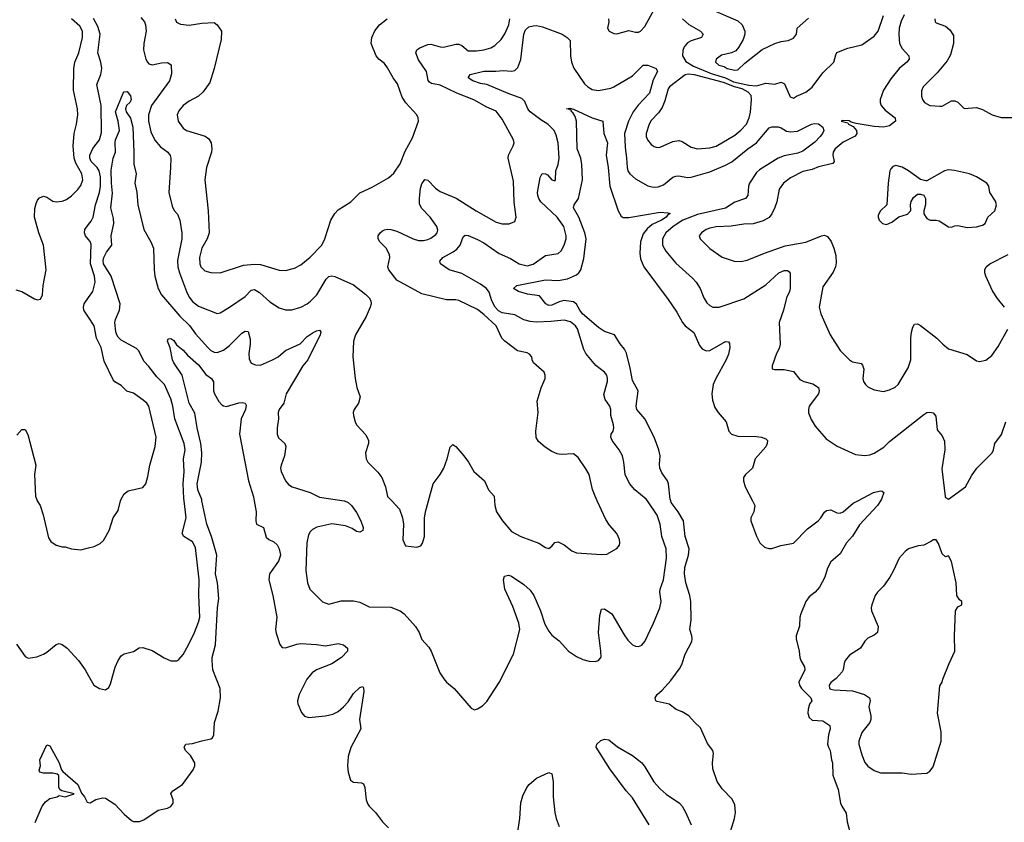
# Model space of a CAD drawing. Header units: inches. Extents: x 1473912 to 1647258, y 640388 to 773423.
# Tile 227 of 256: x 1499555 to 1505910, y 717926 to 723104. Entities that reach past the tile are written whole.
import ezdxf

# ---------------------------------------------------------------- set-up
doc = ezdxf.new("R2010")
doc.units = ezdxf.units.IN
doc.header["$MEASUREMENT"] = 0
for name, color, linetype in [('B4791', 7, 'Continuous'), ('B4792', 7, 'Continuous'), ('B5701', 7, 'Continuous'), ('B5702', 7, 'Continuous')]:
    doc.layers.add(name, color=color, linetype=linetype)

msp = doc.modelspace()

# ---------------------------------------------------------------- linework, layer by layer
at = {"layer": 'B4791', "color": 5}
for points, elevation in [([(1499668.8, 720000), (1499686.8, 719970), (1499707.3, 719910), (1499741.1, 719761.1), (1499757.5, 719737.5), (1499790, 719714), (1499830, 719704), (1499850, 719704), (1499890.5, 719690.5), (1499950, 719683.8), (1500000, 719695.8)], 760), ([(1499535.1, 719075.1), (1499590, 718996), (1499610, 718986), (1499666.3, 718993.7), (1499709.4, 719010.6), (1499730, 719022.8), (1499790, 719073.4), (1499810, 719079.1), (1499830, 719073.4), (1499862, 719050), (1499934.9, 718970), (1499977.1, 718910), (1500000, 718870.3)], 740), ([(1499654.6, 717925.4), (1499700.9, 718030), (1499721, 718059), (1499750, 718080.3), (1499798, 718090), (1499810, 718098), (1499850, 718091.3), (1499906, 718110), (1499828.4, 718128.4), (1499816.4, 718136.4), (1499808, 718150), (1499807.3, 718227.3), (1499796.4, 718236.4), (1499770, 718242), (1499710, 718242), (1499686, 718250), (1499682, 718262), (1499688.7, 718290), (1499685.2, 718330), (1499730, 718426), (1499750, 718418.8), (1499810.4, 718310), (1499825.4, 718265.4), (1499833.7, 718253.7), (1499930, 718170.5), (1499954.2, 718114.2), (1499974, 718090), (1499990, 718056), (1500000, 718053.4)], 720)]:
    msp.add_lwpolyline(points, dxfattribs=dict(at, elevation=elevation))
at = {"layer": 'B4792', "color": 5}
for points, elevation in [([(1499530, 721362), (1499570, 721351), (1499650, 721302.8), (1499670, 721296), (1499690, 721301), (1499703.7, 721330), (1499707.8, 721390), (1499726.3, 721490), (1499708.2, 721650), (1499679.4, 721730), (1499651.6, 721830), (1499654.2, 721885.8), (1499661.3, 721918.7), (1499670, 721939.1), (1499684.2, 721955.8), (1499710, 721966), (1499730, 721959.3), (1499770, 721934), (1499790, 721928.7), (1499830, 721932.2), (1499857, 721943), (1499890, 721968.2), (1499930, 722008), (1499950, 722034), (1499962.6, 722070), (1499955.6, 722110), (1499918.5, 722178.5), (1499908, 722210), (1499900.9, 722290), (1499906.9, 722370), (1499922, 722430), (1499929.7, 722490.3), (1499928.5, 722530), (1499903.2, 722650), (1499904, 722790), (1499911.7, 722830), (1499938.1, 722890), (1499960.2, 722990), (1499960.7, 723030), (1499942.6, 723062.6), (1499889.9, 723109.9)], 780), ([(1500000, 721685.8), (1499981, 721710), (1499973.5, 721730), (1499976, 721750), (1500000, 721781.9)], 760), ([(1500000, 721184.3), (1499969.6, 721230.4), (1499966.3, 721250), (1499971.6, 721270), (1500000, 721311.3)], 760), ([(1499537.3, 720422.7), (1499570, 720461), (1499590, 720461), (1499608.7, 720428.7), (1499659.3, 720230), (1499650.5, 720169.5), (1499657.6, 720030), (1499665.5, 720005.5), (1499668.8, 720000)], 760)]:
    msp.add_lwpolyline(points, dxfattribs=dict(at, elevation=elevation))
at = {"layer": 'B5701', "color": 5}
for points, elevation in [([(1500000, 719695.8), (1500035.6, 719704.4), (1500075.2, 719724.8), (1500096.9, 719743.1), (1500132.2, 719807.8), (1500159.3, 719890), (1500190, 719938), (1500206.8, 720000)], 760), ([(1500000, 718870.3), (1500034.8, 718810), (1500070, 718788.2), (1500110, 718780.7), (1500130, 718796), (1500140.5, 718819.5), (1500172.3, 718927.7), (1500190, 718970.8), (1500210, 718999.1), (1500230, 719013), (1500290, 719027.3), (1500327.5, 719052.5), (1500350, 719054.4), (1500410, 719034.9), (1500487.9, 718987.9), (1500530, 718968.2), (1500570, 718968), (1500583.3, 718976.7), (1500611.1, 719008.9), (1500644.2, 719070), (1500683.1, 719150), (1500710, 719216.3), (1500718.5, 719250), (1500710.8, 719389.2), (1500714.4, 719490), (1500690, 719699), (1500670, 719735.1), (1500615.1, 719770), (1500604.2, 719790), (1500629.8, 719890.2), (1500617.5, 720000)], 740), ([(1500000, 718053.4), (1500010, 718050.8), (1500047.7, 718072.3), (1500090, 718083), (1500110, 718082), (1500170, 718042.8), (1500230, 717978.8), (1500278, 717938), (1500290, 717931), (1500329.1, 717930.9), (1500357.5, 717942.5), (1500450, 718004.9), (1500510, 718017.3), (1500531.5, 718028.5), (1500546, 718050), (1500546.6, 718070), (1500530, 718111.3), (1500544, 718130), (1500606, 718170), (1500675.9, 718264.1), (1500686.6, 718290), (1500686.6, 718310), (1500656.9, 718356.9), (1500626.6, 718390), (1500617.2, 718410), (1500628, 718430), (1500670, 718434.9), (1500730, 718452.7), (1500790, 718464), (1500799, 718470), (1500809.2, 718490), (1500813.2, 718570), (1500836.6, 718643.4), (1500851.1, 718730), (1500849.8, 718790), (1500803, 718910), (1500797.1, 718970), (1500798.1, 718990), (1500818.5, 719070), (1500832.1, 719310), (1500840.1, 719370), (1500831.2, 719470), (1500818.9, 719530), (1500828, 719650), (1500793.5, 719770), (1500762.8, 719850), (1500731.6, 720000)], 720), ([(1501069.2, 720000), (1501081.5, 719930), (1501079.5, 719870), (1501083, 719850), (1501128.5, 719828.5), (1501145.5, 719765.5), (1501163, 719750), (1501195.1, 719735.1), (1501216.6, 719716.6), (1501230.2, 719690.2), (1501238.2, 719650), (1501226.4, 719610), (1501167.4, 719530), (1501162.5, 719490), (1501188.2, 719390), (1501215.6, 719250), (1501206.7, 719170), (1501210, 719146.8), (1501233.5, 719073.5), (1501250, 719052.7), (1501270, 719051.8), (1501344.6, 719075.4), (1501370, 719078.8), (1501470, 719073), (1501530, 719063.6), (1501610, 719080.5), (1501644.7, 719070), (1501671.3, 719050), (1501671.3, 719030), (1501632.7, 718990), (1501570.8, 718949.2), (1501470, 718909.8), (1501443.1, 718890), (1501407.9, 718850), (1501359.5, 718750), (1501348.7, 718710), (1501350.4, 718690), (1501374.4, 718634.4), (1501394, 718610), (1501421.8, 718601.8), (1501530, 718613.5), (1501576.3, 718623.7), (1501610, 718641.8), (1501645.7, 718670), (1501676.2, 718703.8), (1501710, 718756.3), (1501750, 718794.8), (1501770, 718802), (1501774.4, 718794.4), (1501777.3, 718770), (1501748.4, 718590), (1501758, 718530), (1501691.9, 718408.1), (1501674.9, 718350), (1501670.5, 718290), (1501675.5, 718250), (1501690, 718198), (1501710, 718184.9), (1501761.4, 718181.4), (1501774.6, 718174.6), (1501783.8, 718150), (1501792.2, 718070), (1501802.6, 718042.6), (1501810.4, 718030), (1501852.4, 717990), (1501896.3, 717930), (1501936.4, 717890)], 720), ([(1501652.2, 720000), (1501676.3, 719990), (1501697.1, 719970), (1501730, 719924.9), (1501758, 719870), (1501772.7, 719827.3), (1501770.4, 719809.6), (1501750, 719798), (1501730, 719802.9), (1501700.9, 719820.9), (1501658, 719838), (1501570, 719852.4), (1501473.4, 719830), (1501445.4, 719814.6), (1501430, 719799.7), (1501419.7, 719780.3), (1501409.1, 719730), (1501401.3, 719550), (1501413.7, 719470), (1501428.7, 719430), (1501510, 719347.7), (1501550, 719332.4), (1501630, 719354.9), (1501710, 719355.2), (1501750, 719345.2), (1501810, 719315.2), (1501950, 719314.4), (1502011.1, 719291.1), (1502036.4, 719270), (1502110.5, 719190), (1502133.4, 719150), (1502150, 719104.7), (1502195.2, 719055.2), (1502210.5, 719030.5), (1502267.7, 718890), (1502292.5, 718852.5), (1502310.5, 718830.5), (1502358.8, 718790), (1502470, 718662), (1502490, 718652), (1502510, 718658), (1502542, 718678), (1502570, 718706), (1502650, 718827.3), (1502741.6, 719010), (1502782.4, 719170), (1502776.3, 719210), (1502737.8, 719317.8), (1502687.3, 719430), (1502679, 719490), (1502685.2, 719514.8), (1502710, 719521), (1502730, 719514), (1502810, 719460.5), (1502850, 719423), (1502873.4, 719390), (1502916.1, 719290), (1502944.8, 719204.8), (1502970, 719158.4), (1502990, 719134.4), (1503036.5, 719096.5), (1503098.3, 719030), (1503150, 718995.9), (1503190, 718977.1), (1503230, 718965.9), (1503270, 718964.3), (1503291.5, 718970), (1503307.6, 718992.4), (1503307.1, 719030), (1503290.8, 719150), (1503299.3, 719260.7), (1503310, 719301), (1503330, 719304), (1503376.4, 719270), (1503456.5, 719136.5), (1503481.2, 719101.2), (1503510, 719070.5), (1503530, 719062), (1503550, 719060.3), (1503570.8, 719069.2), (1503590, 719093.4), (1503646.9, 719210), (1503686, 719310), (1503694.8, 719350), (1503687.7, 719410), (1503689.8, 719430), (1503709.8, 719490.2), (1503729.8, 719630), (1503728, 719690), (1503699.8, 719770), (1503689.8, 719850), (1503670, 719907.3), (1503606.6, 720000)], 740), ([(1501956.7, 720000), (1502007.1, 719947.1), (1502026.3, 719890), (1502031.7, 719850), (1502027.5, 719747.5), (1502046, 719710), (1502119.6, 719700.4), (1502144, 719710), (1502154.2, 719725.8), (1502167, 719770), (1502167.7, 719887.7), (1502174, 719930), (1502193.3, 720000)], 760), ([(1502619.7, 720000), (1502622, 719970), (1502632.4, 719930), (1502670.4, 719870), (1502730, 719801.1), (1502790, 719768.9), (1502906.2, 719726.2), (1502950, 719698), (1502970, 719693.4), (1502990, 719707.3), (1503010, 719730.6), (1503030, 719734.9), (1503070, 719715.8), (1503118, 719678), (1503150, 719664.6), (1503310, 719653), (1503344.1, 719655.9), (1503410, 719693.4), (1503425.8, 719714.2), (1503429.6, 719730), (1503427, 719750), (1503409.3, 719790), (1503362, 719842), (1503339.2, 719879.2), (1503282.7, 720000)], 760), ([(1504119.6, 717790), (1504169.6, 717949.6), (1504174.3, 717990), (1504170, 718038), (1504154.5, 718074.5), (1504090, 718142.7), (1504057.6, 718190), (1504028.2, 718270), (1504026.9, 718310), (1504033.5, 718370), (1504028.5, 718390), (1503994.5, 718434.5), (1503950, 718534.7), (1503910, 718571.5), (1503873.6, 718613.6), (1503830, 718638.5), (1503792.9, 718652.9), (1503747.6, 718687.6), (1503670, 718705.1), (1503661.2, 718710), (1503658.6, 718718.6), (1503656, 718730), (1503669.4, 718750), (1503702.4, 718777.6), (1503758.6, 718841.4), (1503817.5, 718922.5), (1503832, 718950), (1503849.8, 719010), (1503892.7, 719092.7), (1503896.5, 719110), (1503894.2, 719130), (1503879.7, 719170), (1503888.2, 719231.8), (1503887.5, 719350), (1503881.4, 719390), (1503855, 719470), (1503846.2, 719530), (1503849, 719570), (1503872.8, 719650), (1503876.3, 719690), (1503849.9, 719770), (1503839.9, 719870), (1503805.7, 719930), (1503760.5, 719990), (1503757.2, 720000)], 720), ([(1504283.9, 720000), (1504299.6, 719970), (1504292.6, 719930), (1504274.3, 719890), (1504274.3, 719870), (1504311.1, 719771.1), (1504332.2, 719730), (1504361.8, 719701.8), (1504390, 719691.6), (1504410, 719692.9), (1504468.8, 719711.2), (1504550, 719727.9), (1504640.7, 719819.3), (1504707.7, 719870), (1504726.6, 719890), (1504750, 719926.7), (1504762.8, 719937.2), (1504790, 719942.3), (1504830, 719922.3), (1504850, 719919.6), (1504870, 719929.1), (1504935.4, 719984.6), (1504964.4, 720000)], 720), ([(1505111.8, 720000), (1505092, 719970), (1504975.2, 719844.8), (1504930, 719771.6), (1504891.7, 719728.3), (1504850, 719658.4), (1504790, 719607.3), (1504770, 719566.6), (1504752.8, 719507.2), (1504716.5, 719443.5), (1504690, 719411.1), (1504650, 719379.7), (1504629.3, 719350), (1504596.5, 719270), (1504591.4, 719250), (1504588.8, 719191.2), (1504566.5, 719130), (1504566.5, 719110), (1504586.3, 719030), (1504590.3, 718990), (1504596.5, 718970), (1504621.1, 718930), (1504623.6, 718910), (1504584.2, 718830), (1504588.3, 718810), (1504600.2, 718790), (1504661.5, 718730), (1504668.9, 718710), (1504652.5, 718687.5), (1504643.3, 718656.7), (1504643.1, 718630), (1504650, 718602.8), (1504670, 718585.8), (1504739.6, 718579.6), (1504783.7, 718550), (1504785.2, 718530), (1504774.7, 718490), (1504769.1, 718430), (1504774.6, 718410), (1504786.7, 718390), (1504794.7, 718330), (1504801.8, 718310), (1504802.8, 718230), (1504838, 718138), (1504853.8, 718050), (1504861.5, 718030), (1504890, 717986), (1504896.9, 717930), (1504965.7, 717670)], 720), ([(1503618.7, 717910), (1503510, 718084.5), (1503468.6, 718128.6), (1503365.1, 718270), (1503276.2, 718410), (1503280.5, 718430), (1503306.3, 718453.7), (1503330, 718461.5), (1503357.6, 718457.6), (1503412.7, 718412.7), (1503510, 718356.9), (1503550, 718327.6), (1503570, 718310.2), (1503590, 718283.1), (1503647.8, 718187.8), (1503690, 718141.7), (1503728, 718108), (1503813.1, 718050), (1503830.1, 718030.1), (1503851.6, 717991.6), (1503889.1, 717910)], 720), ([(1502752.4, 717750), (1502783.9, 717950), (1502790, 718052), (1502802.3, 718097.7), (1502829.4, 718150), (1502843.7, 718170), (1502890, 718211.8), (1502970, 718247.3), (1502990, 718238.8), (1502999.3, 718190), (1502999.5, 718090), (1503010.3, 717990), (1503017.6, 717950), (1503038, 717898)], 720)]:
    msp.add_lwpolyline(points, dxfattribs=dict(at, elevation=elevation))
at = {"layer": 'B5701', "color": 5, "elevation": 740}
msp.add_lwpolyline([(1505470, 719748), (1505450, 719748), (1505441, 719739), (1505390, 719714), (1505354, 719710), (1505292, 719690), (1505270, 719673.2), (1505230.7, 719630), (1505195.5, 719550), (1505171.7, 719508.3), (1505130.5, 719450), (1505090.7, 719410), (1505077.3, 719390), (1505054.8, 719330), (1505050.8, 719310), (1505054, 719290), (1505096.3, 719190), (1505090.7, 719150), (1505070, 719133.2), (1505030, 719114), (1505010, 719094), (1504981, 719050), (1504910, 719005.2), (1504884, 718970), (1504876.3, 718950), (1504870.6, 718910), (1504863.4, 718896.6), (1504825.9, 718854.1), (1504790, 718827), (1504779.5, 718810), (1504781.7, 718790), (1504790, 718785.5), (1504810, 718780.6), (1504930, 718774.9), (1505008, 718750), (1505039.3, 718730), (1505044.4, 718710), (1505035.8, 718670), (1505047.7, 718612.3), (1505047.7, 718590), (1505042, 718570), (1504990, 718505.6), (1504971.1, 718450), (1504972, 718430), (1504990, 718360.5), (1505010, 718312.7), (1505030, 718288.5), (1505070, 718260.4), (1505110, 718244.9), (1505250, 718244.9), (1505310, 718237.3), (1505410, 718242.8), (1505430, 718256), (1505450, 718284.7), (1505502.4, 718450), (1505503.6, 718510), (1505479.5, 718630), (1505494.6, 718805.4), (1505508.9, 718831.1), (1505512.3, 718850), (1505553.3, 718950), (1505590.9, 719029.1), (1505588.3, 719130), (1505595.1, 719290), (1505610, 719316), (1505635.3, 719330), (1505635.3, 719350), (1505620.9, 719360.9), (1505602.7, 719390), (1505599.3, 719470), (1505570, 719608), (1505550, 719646), (1505530, 719638), (1505510, 719658), (1505484.7, 719724.7)], close=True, dxfattribs=at)
at = {"layer": 'B5702', "color": 5}
for points, elevation in [([(1503356.5, 723110), (1503356.9, 723090), (1503349, 723050), (1503360.9, 723030), (1503390, 723015.8), (1503410, 723011.8), (1503485.9, 723034.1), (1503530, 723024.1), (1503550, 723023.5), (1503561.3, 723030), (1503590, 723060.3), (1503650.8, 723169.2)], 760), ([(1504020.3, 723170), (1504190, 723096.9), (1504217.7, 723070), (1504236.1, 723030), (1504236.1, 723010), (1504224, 722976), (1504195, 722925), (1504176.5, 722903.5), (1504150, 722889.6), (1504085.4, 722874.6), (1504050.5, 722849.5), (1504045.5, 722830), (1504068.5, 722810), (1504102, 722802), (1504121.3, 722790), (1504170, 722779), (1504190, 722779.5), (1504235.5, 722824.5), (1504347.4, 722912.6), (1504430, 722950.3), (1504470, 722963.1), (1504515.3, 722970), (1504550, 722983.8), (1504569.5, 723010), (1504573.3, 723050), (1504646.6, 723113.4)], 780), ([(1500000, 721781.9), (1500016.4, 721803.6), (1500030.4, 721829.6), (1500044.8, 721910), (1500069.9, 721990), (1500076.6, 722030), (1500076.7, 722090), (1500068.2, 722130), (1500055.1, 722150), (1500016.7, 722190), (1500008.3, 722210), (1500007.6, 722230), (1500027, 722273), (1500070.6, 722330), (1500083.4, 722376.6), (1500080.4, 722550), (1500053.5, 722686.5), (1500078.5, 722750), (1500085.6, 722790), (1500078.4, 722830), (1500059.1, 722890), (1500074.5, 723010), (1500060.3, 723060.3), (1500031.6, 723111.6)], 760), ([(1500337.6, 723117.6), (1500360.8, 723090), (1500368, 723070), (1500371, 723030), (1500355.9, 722950), (1500354.4, 722910), (1500369.2, 722850), (1500380.3, 722830), (1500390, 722818.4), (1500410, 722813.7), (1500470, 722826.5), (1500508.5, 722828.5), (1500532.2, 722812.2), (1500534.3, 722754.3), (1500522.8, 722710), (1500406.2, 722550), (1500387.1, 722490), (1500386.3, 722450), (1500401.5, 722381.5), (1500427.3, 722327.3), (1500464.1, 722284.1), (1500511.8, 722250), (1500527.3, 722227.3), (1500531.3, 722210), (1500529.1, 722150), (1500517, 721990), (1500540.5, 721900.5), (1500553.3, 721873.3), (1500574, 721850), (1500590, 721810.8), (1500602.4, 721730), (1500601.6, 721690), (1500575, 721550), (1500576.6, 721510), (1500585.8, 721470), (1500631.4, 721351.4), (1500650, 721313.7), (1500670, 721286.3), (1500710, 721255.8), (1500830, 721208.5), (1500850, 721213.7), (1500910, 721250.2), (1501010, 721318), (1501050, 721358.9), (1501070, 721363.2), (1501103, 721343), (1501170, 721283.2), (1501230, 721244.2), (1501270, 721231.8), (1501312.1, 721232.1), (1501370, 721250.2), (1501410, 721270.3), (1501432.8, 721287.2), (1501472.3, 721330), (1501534, 721430), (1501550, 721446.9), (1501570, 721451.3), (1501590, 721447.9), (1501710, 721393.1), (1501790, 721332), (1501810.3, 721310), (1501820.9, 721290), (1501823.1, 721270), (1501817.4, 721250), (1501791.4, 721188.6), (1501723, 721070), (1501710.4, 721029.6), (1501705.5, 720930), (1501720.4, 720790), (1501732.1, 720732.1), (1501752.7, 720670), (1501743, 720630), (1501714.9, 720590), (1501708.2, 720570), (1501710.5, 720550), (1501720.5, 720510), (1501730, 720491), (1501790, 720426), (1501807.3, 720390), (1501807.7, 720370), (1501788.2, 720310), (1501790.6, 720270), (1501802.8, 720250), (1501865.9, 720185.9), (1501892.4, 720150), (1501917, 720090), (1501930, 720028), (1501956.7, 720000)], 760), ([(1500558, 723110), (1500567.9, 723087.9), (1500594.3, 723074.3), (1500649.3, 723069.3), (1500730, 723081.4), (1500810, 723085.3), (1500830.3, 723070), (1500857.1, 723030), (1500855.2, 722975.2), (1500811.5, 722790), (1500782, 722698), (1500740.5, 722639.5), (1500710.4, 722610), (1500650, 722578.5), (1500610, 722549.7), (1500583.1, 722516.9), (1500572.8, 722490), (1500578.9, 722450), (1500610, 722404.6), (1500631.3, 722388.7), (1500753.3, 722353.3), (1500776.2, 722336.2), (1500791.3, 722310), (1500795.8, 722270), (1500792.6, 722250), (1500761.5, 722150), (1500751.3, 722070), (1500771.7, 721870), (1500778.5, 721730), (1500764.9, 721690), (1500731.3, 721630), (1500716.3, 721570), (1500718, 721530), (1500725.6, 721510), (1500750, 721483.9), (1500790, 721472.3), (1500850, 721471.4), (1501000, 721520), (1501070, 721527.5), (1501110, 721524.7), (1501230, 721488.9), (1501270, 721486), (1501330, 721500.3), (1501370, 721522.3), (1501430, 721571.5), (1501504.7, 721650), (1501525.3, 721690), (1501564, 721810), (1501590, 721853.4), (1501610, 721876.3), (1501692, 721930), (1501750, 721986.4), (1501830, 722023.1), (1501935.9, 722084.1), (1501970, 722114.8), (1502010, 722174.8), (1502044.2, 722255.8), (1502090, 722341), (1502129.4, 722450), (1502127, 722470), (1502118, 722490), (1502047.9, 722567.9), (1502023.9, 722603.9), (1501993.1, 722690), (1501965.1, 722730), (1501930, 722793.6), (1501910, 722820.5), (1501873.6, 722850), (1501856.9, 722870), (1501824.2, 722950), (1501828, 722990), (1501848.5, 723031.5), (1501878, 723070), (1501926.6, 723110)], 780), ([(1503282.7, 720000), (1503268.7, 720030), (1503253.2, 720073.2), (1503229.8, 720169.8), (1503210, 720207.3), (1503158.9, 720278.9), (1503130, 720302.9), (1503050, 720298), (1503023.3, 720303.3), (1502990, 720318), (1502946.5, 720346.5), (1502903.7, 720383.7), (1502889.3, 720409.3), (1502886.6, 720450), (1502901.3, 720570), (1502896.1, 720643.9), (1502920.5, 720730), (1502946, 720790), (1502947.8, 720810), (1502940.5, 720830), (1502871.5, 720890), (1502862.9, 720910), (1502860.9, 720930), (1502846.3, 720946.3), (1502830, 720954.3), (1502768.7, 720968.7), (1502687, 721030), (1502668.2, 721050), (1502629.7, 721130), (1502550, 721203.1), (1502510, 721233.3), (1502390, 721293), (1502370, 721297.4), (1502310, 721295.8), (1502150, 721334.5), (1501990, 721423), (1501938, 721490), (1501932, 721510), (1501943.9, 721570), (1501943.1, 721590), (1501919.8, 721630), (1501879.2, 721670), (1501869.7, 721690), (1501869.7, 721710), (1501882, 721730), (1501897.5, 721742.5), (1501910.7, 721749.3), (1501930, 721751.7), (1501950.8, 721750.8), (1501990, 721740.2), (1502095.3, 721690), (1502130, 721679.8), (1502160.7, 721679.3), (1502190, 721685.5), (1502210, 721694), (1502241.7, 721718.3), (1502250.8, 721730), (1502253.6, 721746.4), (1502247.2, 721770), (1502204.2, 721830), (1502148.5, 721888.5), (1502136.6, 721916.6), (1502135.5, 721950), (1502142.5, 722017.5), (1502150, 722045.5), (1502170, 722073), (1502190, 722068.7), (1502238.2, 722018.2), (1502270, 721995.8), (1502372.5, 721952.5), (1502502, 721870), (1502630, 721798), (1502670, 721787.6), (1502714, 721786), (1502750, 721802.8), (1502760.7, 721830), (1502747.4, 721927.4), (1502741.6, 722061.6), (1502707.8, 722210), (1502709.8, 722230.2), (1502741.1, 722290), (1502745.7, 722310), (1502743.1, 722330), (1502670, 722463), (1502630, 722514.5), (1502570, 722539.8), (1502486.1, 722586.1), (1502377.4, 722630), (1502270, 722680.7), (1502213.1, 722693.1), (1502201, 722701), (1502192.3, 722712.3), (1502181.8, 722770), (1502130, 722844.7), (1502111.1, 722890), (1502119.6, 722910), (1502138.3, 722921.7), (1502190, 722944.2), (1502210, 722945.6), (1502268.3, 722928.3), (1502290, 722926.1), (1502370, 722945.8), (1502390, 722946), (1502410, 722938.3), (1502450, 722904.2), (1502502.6, 722902.6), (1502550, 722908.6), (1502596.8, 722923.3), (1502622.2, 722937.8), (1502662.9, 722977.1), (1502687.3, 723012.7), (1502711.4, 723070), (1502718.9, 723110)], 760), ([(1503834, 723110), (1503874, 723074), (1503950.3, 723030), (1503966.3, 723010), (1503954.9, 722990), (1503890, 722968.5), (1503865.9, 722954.1), (1503843.2, 722930), (1503834.4, 722905.6), (1503834.2, 722870), (1503854.7, 722834.7), (1503903.8, 722803.8), (1504017.4, 722757.4), (1504110.2, 722730), (1504163, 722703), (1504260.6, 722680.6), (1504310, 722678), (1504370, 722693.8), (1504430, 722688.8), (1504470, 722701.3), (1504492.2, 722690), (1504527.3, 722607.3), (1504550, 722598), (1504568, 722610), (1504630, 722636.5), (1504670, 722668.8), (1504737.9, 722762.1), (1504809.7, 722830), (1504822, 722878), (1504830, 722892.4), (1504899.6, 722920.4), (1504990, 722942.2), (1505070, 722997.7), (1505095.3, 723030), (1505130, 723130.4)], 760), ([(1505263.8, 723136.2), (1505245.2, 723094.8), (1505231.9, 723050), (1505229.5, 723009.5), (1505233.5, 722950), (1505250, 722917.4), (1505294.4, 722870), (1505295.8, 722850), (1505282, 722830), (1505231.7, 722788.3), (1505178.3, 722721.7), (1505131, 722650), (1505109.3, 722590), (1505108.3, 722570), (1505115.5, 722550), (1505141, 722521), (1505206.7, 722470), (1505208, 722450), (1505170, 722419.5), (1505130, 722409.7), (1505070, 722414.4), (1504954.9, 722434.9), (1504922, 722442), (1504909.1, 722450.9), (1504865.5, 722454.5), (1504858, 722450), (1504899.3, 722439.3), (1504904, 722430), (1504935.6, 722415.6), (1504955.8, 722390), (1504958.3, 722370), (1504947.6, 722352.4), (1504870, 722314.5), (1504819.4, 722270), (1504805.5, 722250), (1504803.7, 722230), (1504812.8, 722190), (1504803.2, 722176.8), (1504710, 722153.9), (1504670, 722137.2), (1504610, 722124.1), (1504530, 722084.8), (1504484, 722050), (1504456.9, 722010), (1504442.8, 721930), (1504430, 721892), (1504410, 721851.6), (1504392.3, 721827.7), (1504353.6, 721806.4), (1504290, 721787.6), (1504230, 721785.1), (1504147.7, 721772.3), (1504050, 721766.8), (1504010, 721759.8), (1503984.9, 721750), (1503956.3, 721730), (1503940.7, 721710), (1503947.3, 721690), (1504008.6, 721628.6), (1504090, 721572.7), (1504167, 721547), (1504210, 721543.6), (1504250, 721551.7), (1504362, 721598), (1504495.7, 721644.3), (1504630, 721668.4), (1504730, 721710.3), (1504750, 721713.4), (1504770, 721704.9), (1504792, 721672), (1504809.3, 721629.3), (1504822.2, 721582.2), (1504824.2, 721535.8), (1504820.3, 721510), (1504804.7, 721475.3), (1504738.6, 721381.5), (1504715.8, 721250), (1504726.1, 721206.1), (1504786, 721070), (1504850.4, 720970), (1504910, 720908.7), (1504930, 720897), (1504985.5, 720885.5), (1504995.8, 720875.8), (1505003.7, 720850), (1504998, 720790), (1505002, 720770), (1505014, 720750), (1505030, 720736.3), (1505070, 720715.5), (1505130, 720704.9), (1505170, 720715.5), (1505205.8, 720734.2), (1505225.2, 720750), (1505290, 720858.8), (1505307.8, 720910), (1505306.6, 721050), (1505311.4, 721088.6), (1505319.6, 721120.4), (1505330, 721138.8), (1505350, 721141.6), (1505370, 721130.4), (1505475.5, 721050), (1505513, 721010), (1505550, 720981.3), (1505670, 720944.9), (1505730, 720904), (1505750, 720899.1), (1505790, 720908), (1505830, 720938), (1505870, 720994.9), (1505932.1, 721107.9)], 760), ([(1505461.6, 723110), (1505464, 723090), (1505470, 723084), (1505530, 723063.1), (1505559.3, 723039.3), (1505581.5, 723001.5), (1505582.7, 722950), (1505562.8, 722877.2), (1505542, 722838), (1505477.8, 722762.2), (1505385.5, 722670), (1505375.9, 722644.1), (1505376.3, 722610), (1505383, 722590), (1505396, 722570), (1505430, 722550.8), (1505493.6, 722546.4), (1505510, 722546), (1505570, 722581), (1505590, 722581), (1505610, 722571.3), (1505650, 722531.3), (1505730, 722537.3), (1505770, 722524.9), (1505831, 722490), (1505890, 722472), (1505967.7, 722472.3)], 780), ([(1503606.6, 720000), (1503599.7, 720010), (1503525.1, 720070), (1503491, 720111), (1503463.5, 720170), (1503455.4, 720250), (1503445.7, 720290), (1503425.4, 720330), (1503379.7, 720390), (1503371.1, 720410), (1503372.8, 720430), (1503385.1, 720450), (1503389.7, 720470), (1503388.3, 720490), (1503369.7, 720550), (1503369.6, 720590), (1503364.7, 720610), (1503334.5, 720654.5), (1503326.4, 720686.4), (1503348.5, 720770), (1503349.7, 720790), (1503344.7, 720810), (1503330, 720830.9), (1503273.8, 720873.8), (1503209.6, 720950), (1503195.6, 720975.6), (1503155.4, 721110), (1503143, 721130), (1503110, 721154.8), (1503070, 721166.2), (1502983.2, 721156.8), (1502890, 721153.3), (1502850, 721156.9), (1502810, 721167.9), (1502750, 721199.3), (1502670, 721212.7), (1502646.7, 721226.7), (1502624.9, 721250), (1502603.6, 721290), (1502586.1, 721346.1), (1502568.2, 721370), (1502530, 721397.4), (1502410, 721465.6), (1502327.3, 721490), (1502272.3, 721530), (1502267.2, 721547.2), (1502285.6, 721570), (1502353.3, 721606.7), (1502376.1, 721623.9), (1502397.2, 721650), (1502416.6, 721703.4), (1502430, 721714.9), (1502450, 721711.7), (1502510, 721686.5), (1502550, 721664.3), (1502650, 721595.3), (1502722.4, 721562.4), (1502778.7, 721530), (1502830, 721516.6), (1502870, 721527.8), (1502950, 721582.9), (1503030, 721595.8), (1503050, 721612), (1503069.8, 721650), (1503082.2, 721690), (1503082.9, 721710), (1503067.1, 721770), (1503024.6, 721830), (1502919.1, 721930), (1502905, 721950), (1502898.5, 721970), (1502897.6, 721990), (1502914.6, 722085.4), (1502927.9, 722112.1), (1502950, 722110.3), (1502962.2, 722102.2), (1502990, 722070.7), (1503010, 722065.5), (1503014, 722070), (1503016, 722130), (1503030.8, 722170), (1503036.5, 722210), (1503029.8, 722310), (1503018, 722358), (1503004.7, 722390), (1502963.5, 722430), (1502918.2, 722458.2), (1502850.5, 722510.5), (1502835.1, 722530), (1502815.8, 722575.8), (1502796.1, 722596.1), (1502707, 722627), (1502570, 722684.9), (1502530, 722692.5), (1502480.5, 722710), (1502449.6, 722730), (1502462.9, 722750), (1502550, 722772.2), (1502628.8, 722771.2), (1502676.3, 722776.3), (1502730, 722772.1), (1502750, 722776.9), (1502770, 722795.3), (1502790, 722848), (1502809.9, 723010), (1502820.6, 723039.4), (1502842.1, 723057.9), (1502870, 723065.5), (1502890, 723066.3), (1502930, 723058.9), (1503056.3, 723010), (1503088.6, 722990), (1503108.3, 722970), (1503109.4, 722870), (1503117.7, 722830), (1503131.9, 722791.9), (1503200.9, 722690), (1503221.3, 722670), (1503250, 722654), (1503290, 722647.9), (1503370, 722662.6), (1503390, 722670.2), (1503510, 722741), (1503579.6, 722810), (1503610, 722811), (1503663.9, 722790), (1503672.1, 722770), (1503643.8, 722716.2), (1503620.6, 722630), (1503546.4, 722553.6), (1503515.8, 722510), (1503484.5, 722450), (1503459.6, 722370), (1503462.2, 722282.2), (1503472.6, 722210), (1503475.2, 722150), (1503481.2, 722130), (1503493.4, 722110), (1503530, 722078), (1503610, 722032), (1503643.8, 722023.8), (1503675.2, 722024.8), (1503710, 722038.3), (1503770, 722088.2), (1503790, 722095.2), (1503810, 722095.9), (1503866.3, 722086.3), (1503890, 722088.2), (1504010, 722122.7), (1504110, 722165), (1504152, 722188), (1504255.1, 722270), (1504311.3, 722308.7), (1504392.7, 722407.3), (1504410, 722411.8), (1504450, 722411.8), (1504470, 722406.4), (1504505.4, 722385.4), (1504530, 722379.7), (1504574.4, 722385.6), (1504665.4, 722430), (1504685.3, 722434.7), (1504710, 722432.8), (1504738.6, 722410), (1504744.9, 722390), (1504737, 722370), (1504722, 722350), (1504686.7, 722313.3), (1504610, 722255.4), (1504577.4, 722242.6), (1504490, 722226.8), (1504450, 722210.6), (1504330, 722135.3), (1504310, 722118.2), (1504265.4, 722050), (1504258.2, 722030), (1504255.2, 721970), (1504239.5, 721950), (1504170, 721926), (1504110, 721888.8), (1503930, 721846.9), (1503834.5, 721810), (1503772.4, 721770), (1503724.8, 721730), (1503703.7, 721690), (1503704.8, 721650), (1503725.8, 721610), (1503790, 721533.7), (1503897.1, 721437.1), (1503921.1, 721410), (1503946.5, 721370), (1503970.2, 721310.2), (1503990, 721276.4), (1504010, 721259.5), (1504030, 721250.3), (1504070, 721250.3), (1504230, 721302.3), (1504370, 721393.6), (1504455.8, 721470), (1504490, 721484.9), (1504510, 721485.7), (1504519.3, 721479.3), (1504527.7, 721467.7), (1504528.6, 721370), (1504524.6, 721350), (1504503.8, 721310), (1504485.2, 721230), (1504456.2, 721150), (1504464, 721010), (1504457.1, 720982.9), (1504440.5, 720950), (1504411.3, 720870), (1504412, 720852), (1504426.8, 720846.8), (1504490, 720847.7), (1504550, 720833.4), (1504590, 720783), (1504616, 720770), (1504674.2, 720754.2), (1504710.2, 720730.2), (1504715.6, 720710), (1504710.2, 720690), (1504650.4, 720610), (1504645.7, 720590), (1504646.8, 720566.8), (1504664, 720524), (1504690, 720480.7), (1504760.3, 720400.3), (1504832, 720352), (1504950, 720299.6), (1505010, 720291.6), (1505043.1, 720296.9), (1505070, 720307.2), (1505132.9, 720347.1), (1505170, 720383.1), (1505390, 720556.5), (1505410, 720569), (1505430, 720572.7), (1505450, 720567.2), (1505467.2, 720547.2), (1505477.5, 720457.5), (1505510, 720418.8), (1505524.9, 720384.9), (1505525.3, 720330), (1505506.9, 720206.9), (1505528.2, 720028.2), (1505530, 720022), (1505550, 720011.3), (1505659, 720090), (1505698.6, 720161.4), (1505732.7, 720210), (1505830.9, 720309.1), (1505840.4, 720330), (1505847.9, 720370), (1505892.6, 720427.4), (1505919.9, 720510)], 740), ([(1500617.5, 720000), (1500615.8, 720015.8), (1500611.3, 720110), (1500618, 720190), (1500612.1, 720270), (1500623, 720330), (1500617.8, 720370), (1500556.4, 720530), (1500543.1, 720610), (1500530, 720658), (1500490, 720749.8), (1500439.7, 720799.7), (1500390, 720867.7), (1500359.6, 720899.6), (1500323.1, 720970), (1500310, 720982), (1500210, 721036.1), (1500190, 721055.6), (1500182.1, 721070), (1500175.5, 721090), (1500169.9, 721150.1), (1500172.8, 721170), (1500200.5, 721230), (1500203.9, 721270), (1500145.5, 721450), (1500095.3, 721530), (1500093.9, 721550), (1500099.1, 721570), (1500116.5, 721603.5), (1500149.9, 721650), (1500145.7, 721710), (1500163.4, 721790), (1500160.6, 721820.6), (1500143.9, 721890), (1500155.2, 721984.8), (1500147.9, 722050), (1500146.7, 722133.3), (1500158.3, 722210), (1500173.2, 722250), (1500171.1, 722310), (1500174.7, 722330), (1500198.8, 722390), (1500191.1, 722450), (1500173.1, 722510), (1500223.5, 722630), (1500230, 722638.9), (1500250, 722640.3), (1500270, 722613), (1500274.6, 722590), (1500267.4, 722572.6), (1500245.5, 722550), (1500238, 722530), (1500243, 722510), (1500270, 722468.2), (1500285.8, 722410), (1500293, 722250), (1500291.5, 722171.5), (1500306.9, 722110), (1500299.4, 722050), (1500311.1, 721991.1), (1500317.5, 721910), (1500357.1, 721750), (1500402.9, 721670), (1500418.2, 721630), (1500422.4, 721490), (1500427.8, 721450), (1500449.1, 721369.1), (1500470.2, 721330), (1500590, 721192.2), (1500650.4, 721130.4), (1500690, 721078.4), (1500769.2, 720989.2), (1500790, 720969.3), (1500810, 720958.9), (1500830, 720956.8), (1500870, 720972.7), (1500910, 721002.3), (1500990, 721081.5), (1501010, 721094.6), (1501030, 721092.7), (1501043.2, 721043.2), (1501043.5, 721010), (1501034, 720950), (1501036.2, 720916.2), (1501049.1, 720889.1), (1501076.7, 720876.7), (1501110, 720875.8), (1501187.8, 720910), (1501223.5, 720930), (1501270.5, 720969.5), (1501366.6, 721013.4), (1501410, 721060.2), (1501450, 721086.7), (1501470, 721097), (1501490, 721100.7), (1501499.1, 721090), (1501494, 721070), (1501414.5, 720910), (1501383.2, 720870), (1501275.2, 720690), (1501259.7, 720630), (1501230.3, 720590), (1501223.1, 720570), (1501226.7, 720530), (1501217.1, 720470), (1501218, 720430), (1501226.7, 720406.7), (1501267.7, 720370), (1501273.4, 720350), (1501264.6, 720290), (1501243.1, 720230), (1501239.5, 720210), (1501242, 720190), (1501270.4, 720130), (1501290, 720106.4), (1501313.4, 720090), (1501430, 720054), (1501490, 720024.1), (1501650, 720000.9), (1501652.2, 720000)], 740), ([(1503757.2, 720000), (1503753.9, 720010), (1503743.2, 720110), (1503735.9, 720130), (1503700.2, 720180.2), (1503687.4, 720210), (1503683.7, 720236.3), (1503689.3, 720290), (1503680.7, 720330), (1503650, 720411.1), (1503590, 720528), (1503539.3, 720590), (1503534, 720610), (1503546.2, 720710), (1503510, 720777.2), (1503495.9, 720855.9), (1503471.6, 720951.6), (1503458.6, 720978.6), (1503430, 721013.3), (1503394.5, 721070), (1503330, 721091.6), (1503290, 721118), (1503186.8, 721206.8), (1503169.6, 721230), (1503150, 721269.2), (1503130, 721283.7), (1503068, 721292), (1503036.7, 721283.3), (1502990, 721261.6), (1502970, 721260.3), (1502950.7, 721270.7), (1502910, 721323), (1502833.1, 721333.1), (1502774, 721350), (1502742, 721370), (1502764, 721390), (1502950, 721424.8), (1503030, 721420.5), (1503090, 721432.4), (1503150, 721457.8), (1503164.4, 721470), (1503176.3, 721490), (1503195.9, 721564.1), (1503211.7, 721690), (1503202.3, 721730), (1503164.3, 721830), (1503130.5, 721890), (1503134.8, 721910), (1503161.8, 721950), (1503187.8, 722070), (1503183, 722170), (1503176.2, 722210), (1503154.1, 722270), (1503149.2, 722450), (1503139.8, 722479.8), (1503124.6, 722504.6), (1503116.2, 722510), (1503117, 722517), (1503105.4, 722525.4), (1503085.2, 722530), (1503106.7, 722533.3), (1503130, 722527.7), (1503250, 722470.9), (1503318.8, 722450), (1503324.9, 722370), (1503350.1, 722310), (1503341.6, 722230), (1503354.3, 722150), (1503363.2, 722030), (1503417.7, 721870), (1503436.3, 721836.3), (1503450, 721827.2), (1503487.6, 721827.6), (1503690, 721861.5), (1503738.3, 721858.3), (1503752.7, 721852.7), (1503736, 721844), (1503727.2, 721830), (1503698.5, 721810), (1503638.1, 721781.9), (1503604.8, 721755.2), (1503578.5, 721721.5), (1503561.6, 721670), (1503557.2, 721597.2), (1503562.2, 721562.2), (1503583.1, 721510), (1503739.7, 721299.7), (1503796.7, 721216.7), (1503833.8, 721150), (1503850, 721129.2), (1503907, 721087), (1503942.4, 721002.4), (1503960.5, 720980.5), (1503987, 720967), (1504010, 720969.2), (1504110, 721028.2), (1504130, 721026.8), (1504135.8, 721015.8), (1504138.3, 720990), (1504130, 720946.6), (1504115.5, 720910), (1504047.9, 720790), (1504031.6, 720750), (1504022.3, 720690), (1504026.3, 720650), (1504042.6, 720602.6), (1504062.4, 720570), (1504114.9, 720510), (1504131.8, 720450), (1504150, 720430.3), (1504190, 720418.2), (1504310, 720414.9), (1504342, 720410), (1504370, 720400.7), (1504380.7, 720390), (1504379.3, 720370), (1504370, 720349.4), (1504303, 720270), (1504284, 720210), (1504239.3, 720170), (1504227.9, 720150), (1504227.1, 720130), (1504236.9, 720090), (1504283.9, 720000)], 720), ([(1500000, 721311.3), (1500026.6, 721350), (1500043.1, 721410), (1500039.1, 721450), (1500013, 721530), (1500016, 721656), (1500010, 721673), (1500000, 721685.8)], 760), ([(1505911.8, 721250), (1505865.4, 721305.4), (1505834.4, 721354.4), (1505790.9, 721450), (1505784.4, 721470), (1505784.7, 721490), (1505794, 721510), (1505816.2, 721530), (1505934.5, 721590)], 760), ([(1500206.8, 720000), (1500209.6, 720010.4), (1500230, 720044.7), (1500256.5, 720063.5), (1500350, 720086.8), (1500369.6, 720110.4), (1500383.3, 720156.7), (1500395.1, 720230), (1500429.7, 720349.7), (1500435.5, 720410), (1500390, 720611.5), (1500376.4, 720630), (1500353, 720650), (1500290, 720694.5), (1500246.6, 720706.6), (1500210, 720743), (1500170, 720767.6), (1500159.8, 720779.8), (1500100.8, 720900.8), (1500080.8, 720990), (1500051.8, 721050), (1500035.8, 721130), (1500000, 721184.3)], 760), ([(1500731.6, 720000), (1500730, 720007.6), (1500704.5, 720070), (1500701.4, 720110), (1500729, 720250), (1500730.7, 720310), (1500724.9, 720370), (1500700.3, 720470), (1500686.5, 720566.5), (1500650, 720629.5), (1500603.5, 720810), (1500550.8, 720890), (1500542.3, 720910), (1500526.9, 720986.9), (1500508.4, 721030), (1500514, 721046), (1500530, 721047.3), (1500550, 721033.4), (1500567.1, 721007.1), (1500610, 720972.7), (1500639, 720939), (1500710, 720878), (1500755.8, 720815.8), (1500794, 720790), (1500806.8, 720766.8), (1500807.3, 720710), (1500812.7, 720690), (1500841.3, 720641.3), (1500860, 720620), (1500870, 720612.2), (1500890, 720609.3), (1500970, 720632.4), (1500993.7, 720633.7), (1501010.4, 720630.4), (1501017.7, 720617.7), (1501013.1, 720590), (1500983.9, 720530), (1500973.8, 720430), (1501032.1, 720130), (1501064.9, 720024.9), (1501069.2, 720000)], 720), ([(1502193.3, 720000), (1502223.6, 720110), (1502270, 720170.5), (1502292.8, 720210), (1502315.4, 720270), (1502334.5, 720345.5), (1502350, 720362.8), (1502370, 720350.7), (1502421.6, 720290), (1502452.4, 720250), (1502486, 720190), (1502555.5, 720130), (1502581.6, 720070), (1502617.3, 720030), (1502619.7, 720000)], 760), ([(1504964.4, 720000), (1505066.1, 720053.9), (1505110, 720064.9), (1505122.8, 720062.8), (1505132.8, 720052.8), (1505118.4, 720010), (1505111.8, 720000)], 720)]:
    msp.add_lwpolyline(points, dxfattribs=dict(at, elevation=elevation))
for points, elevation in [([(1503870, 722752.1), (1503850, 722748.4), (1503750, 722671.7), (1503741.1, 722658.9), (1503720, 722580), (1503701.5, 722538.5), (1503677.4, 722502.6), (1503630, 722454), (1503617.8, 722430), (1503598.4, 722370), (1503599.3, 722350), (1503607.3, 722330), (1503630, 722298), (1503650, 722284.9), (1503670, 722279), (1503690, 722281.5), (1503770, 722317.8), (1503810, 722324.9), (1503830, 722318.9), (1503890, 722282.3), (1503930, 722270.3), (1504010, 722276.9), (1504050, 722288.2), (1504170, 722358.2), (1504210, 722391.3), (1504246.2, 722430), (1504263.7, 722470), (1504272.2, 722507.8), (1504279.1, 722590), (1504275.7, 722615.7), (1504257.3, 722637.3), (1504217.4, 722657.4), (1504168.3, 722670), (1504098.6, 722698.6), (1503910, 722747.6)], 760), ([(1505210, 722163.7), (1505190, 722157.2), (1505177.5, 722142.5), (1505170.5, 722129.5), (1505160.4, 722050), (1505151.3, 721910), (1505111.3, 721870), (1505096.9, 721843.1), (1505096, 721830), (1505102.8, 721810), (1505124.7, 721790), (1505150, 721782.8), (1505183.2, 721796.8), (1505230, 721832), (1505286, 721850), (1505307.3, 721872.7), (1505304, 721910), (1505309.3, 721930.7), (1505323.2, 721956.8), (1505350, 721978.8), (1505370, 721978.8), (1505390, 721971), (1505400.7, 721950), (1505400.7, 721910), (1505391.1, 721871.1), (1505391.1, 721851.1), (1505410, 721822), (1505431.6, 721811.6), (1505470, 721811.3), (1505490, 721806), (1505550, 721766.8), (1505570, 721766), (1505590, 721774.8), (1505610, 721777.3), (1505670, 721763), (1505730, 721767.4), (1505770, 721779.5), (1505787, 721790), (1505803.6, 721830), (1505848, 721870), (1505858.9, 721910), (1505853.9, 721933.9), (1505817, 721990), (1505811.2, 722030), (1505796.4, 722050), (1505729.8, 722090), (1505685.1, 722110), (1505589, 722131), (1505550, 722134.7), (1505524, 722130), (1505410, 722063.7), (1505403.7, 722063.7), (1505370, 722072.7), (1505292.3, 722130), (1505250, 722153)], 780)]:
    msp.add_lwpolyline(points, close=True, dxfattribs=dict(at, elevation=elevation))

doc.saveas('drawing.dxf')
